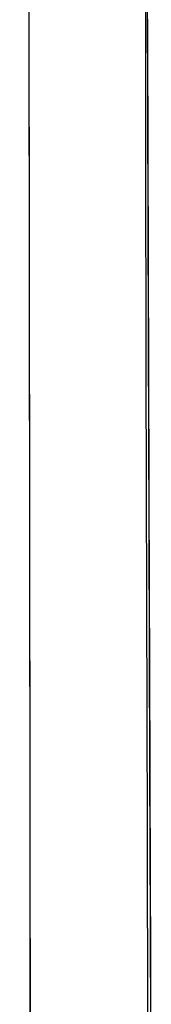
# Model space of a CAD drawing. Header units: metres. Extents: x 209848 to 209928, y 1182430 to 1182563.
# Tile 120 of 256: x 209852.8639 to 209852.9223, y 1182475.5746 to 1182476.0117. Entities that reach past the tile are written whole.
import ezdxf

# ---------------------------------------------------------------- set-up
doc = ezdxf.new("R2010")
doc.units = ezdxf.units.M
doc.header["$MEASUREMENT"] = 0
doc.linetypes.add('DGN Style 2', pattern=[15.036391, 9.021834, -6.014556])
doc.layers.get('0').update_dxf_attribs({"color": 254})

# ---------------------------------------------------------------- blocks, each defined once
blk = doc.blocks.new('*U2')
at = {"color": 40, "linetype": 'Continuous'}
for p, q in [((1.5757, -23.01766), (1.57603, -23.11567)), ((1.57603, -23.11567), (1.57635, -23.21357)), ((1.57635, -23.21357), (1.57666, -23.31139)), ((1.57666, -23.31139), (1.57699, -23.40903)), ((1.57699, -23.40903), (1.57733, -23.50666))]:
    blk.add_line(p, q, dxfattribs=at)
blk = doc.blocks.new('*U3')
at = {"color": 40, "linetype": 'Continuous'}
for p, q in [((1.57578, -23.03927), (1.57611, -23.13814)), ((1.57611, -23.13814), (1.57642, -23.23704)), ((1.57642, -23.23704), (1.57674, -23.33585)), ((1.57674, -23.33585), (1.57707, -23.43462)), ((1.57707, -23.43462), (1.57742, -23.53339))]:
    blk.add_line(p, q, dxfattribs=at)
blk = doc.blocks.new('*U4')
at = {"color": 40, "linetype": 'Continuous'}
for p, q in [((1.5755, -22.95996), (1.57584, -23.05849)), ((1.57584, -23.05849), (1.57617, -23.15694)), ((1.57617, -23.15694), (1.57648, -23.25571)), ((1.57648, -23.25571), (1.5768, -23.3541)), ((1.5768, -23.3541), (1.57714, -23.45281)), ((1.57714, -23.45281), (1.57748, -23.55127))]:
    blk.add_line(p, q, dxfattribs=at)
blk = doc.blocks.new('*U5')
at = {"color": 40, "linetype": 'Continuous'}
for p, q in [((1.57552, -22.96399), (1.57587, -23.06388)), ((1.57587, -23.06388), (1.57619, -23.16393)), ((1.57619, -23.16393), (1.5765, -23.26399)), ((1.5765, -23.26399), (1.57683, -23.36399)), ((1.57683, -23.36399), (1.57718, -23.46398)), ((1.57718, -23.46398), (1.57753, -23.56415))]:
    blk.add_line(p, q, dxfattribs=at)
blk = doc.blocks.new('*U6')
at = {"color": 40, "linetype": 'Continuous'}
for p, q in [((1.57575, -23.03155), (1.57609, -23.13342)), ((1.57609, -23.13342), (1.57641, -23.2353)), ((1.57641, -23.2353), (1.57674, -23.3371)), ((1.57674, -23.3371), (1.57709, -23.43885)), ((1.57709, -23.43885), (1.57744, -23.54065))]:
    blk.add_line(p, q, dxfattribs=at)
blk = doc.blocks.new('*U7')
at = {"color": 40, "linetype": 'Continuous'}
for p, q in [((1.57574, -23.02911), (1.57607, -23.12806)), ((1.57607, -23.12806), (1.57639, -23.22703)), ((1.57639, -23.22703), (1.57671, -23.32591)), ((1.57671, -23.32591), (1.57704, -23.42471)), ((1.57704, -23.42471), (1.57738, -23.5235))]:
    blk.add_line(p, q, dxfattribs=at)
blk = doc.blocks.new('*U8')
at = {"color": 40, "linetype": 'Continuous'}
for p, q in [((1.57548, -22.96078), (1.57585, -23.06579)), ((1.57585, -23.06579), (1.5762, -23.171)), ((1.5762, -23.171), (1.57652, -23.27613)), ((1.57652, -23.27613), (1.57686, -23.38113)), ((1.57686, -23.38113), (1.57723, -23.48593)), ((1.57723, -23.48593), (1.5776, -23.59081))]:
    blk.add_line(p, q, dxfattribs=at)
blk = doc.blocks.new('*U9')
at = {"color": 40, "linetype": 'Continuous'}
for p, q in [((1.57501, -23.00253), (1.57505, -23.10424)), ((1.57505, -23.10424), (1.5752, -23.20576)), ((1.5752, -23.20576), (1.57545, -23.30724)), ((1.57545, -23.30724), (1.57573, -23.40899)), ((1.57573, -23.40899), (1.57599, -23.5108))]:
    blk.add_line(p, q, dxfattribs=at)
blk = doc.blocks.new('ATTEMP')
at = {"color": 5, "linetype": 'Continuous', "flags": 128}
for points in [[(-6.98638, -24.84425), (-6.98647, -24.59893), (-6.98659, -24.35494), (-6.98673, -24.11232), (-6.98691, -23.87111), (-6.98712, -23.63135), (-6.98736, -23.39308), (-6.98765, -23.15631), (-6.98797, -22.91914), (-6.98835, -22.68104), (-6.98877, -22.44212), (-6.98923, -22.20248), (-6.98975, -21.9622), (-6.9903, -21.72135), (-6.9909, -21.48001), (-6.99153, -21.23823)], [(-6.98638, -24.84734), (-6.98647, -24.60228), (-6.98659, -24.35855), (-6.98673, -24.11618), (-6.9869, -23.87523), (-6.98711, -23.63572), (-6.98736, -23.39769), (-6.98764, -23.16117), (-6.98796, -22.9262), (-6.98833, -22.69279), (-6.98873, -22.46098), (-6.98918, -22.23077), (-6.98967, -22.00221), (-6.99019, -21.77529), (-6.99076, -21.55005), (-6.99135, -21.3265), (-6.99198, -21.10465)], [(-6.98638, -24.85196), (-6.98647, -24.60729), (-6.98658, -24.36395), (-6.98673, -24.12197), (-6.9869, -23.88139), (-6.98711, -23.64225), (-6.98735, -23.40459), (-6.98763, -23.16843), (-6.98795, -22.93381), (-6.98831, -22.70074), (-6.98872, -22.46927), (-6.98916, -22.2394), (-6.98965, -22.01116), (-6.99017, -21.78457), (-6.99073, -21.55964), (-6.99132, -21.3364), (-6.99195, -21.11485)], [(-6.98638, -24.84866), (-6.98647, -24.60371), (-6.98658, -24.36009), (-6.98673, -24.11784), (-6.9869, -23.87699), (-6.98711, -23.63759), (-6.98735, -23.39966), (-6.98764, -23.16325), (-6.98796, -22.92838), (-6.98832, -22.69507), (-6.98873, -22.46335), (-6.98918, -22.23324), (-6.98966, -22.00477), (-6.99019, -21.77795), (-6.99075, -21.55279), (-6.99134, -21.32933), (-6.99197, -21.10757)], [(-6.98638, -24.84939), (-6.98647, -24.60451), (-6.98658, -24.36095), (-6.98673, -24.11876), (-6.9869, -23.87797), (-6.98711, -23.63862), (-6.98735, -23.40076), (-6.98764, -23.1644), (-6.98796, -22.92958), (-6.98832, -22.69633), (-6.98873, -22.46466), (-6.98917, -22.23461), (-6.98966, -22.00619), (-6.99018, -21.77942), (-6.99074, -21.55432), (-6.99134, -21.3309), (-6.99196, -21.10919)], [(-6.98638, -24.85196), (-6.98647, -24.60729), (-6.98658, -24.36395), (-6.98673, -24.12197), (-6.9869, -23.88139), (-6.98711, -23.64225), (-6.98735, -23.40459), (-6.98763, -23.16843), (-6.98795, -22.93381), (-6.98831, -22.70074), (-6.98872, -22.46927), (-6.98916, -22.2394), (-6.98965, -22.01116), (-6.99017, -21.78457), (-6.99073, -21.55964), (-6.99132, -21.3364), (-6.99195, -21.11485)], [(-6.98638, -24.85042), (-6.98647, -24.60563), (-6.98658, -24.36215), (-6.98673, -24.12004), (-6.9869, -23.87934), (-6.98711, -23.64007), (-6.98735, -23.40229), (-6.98763, -23.16601), (-6.98796, -22.93127), (-6.98832, -22.6981), (-6.98872, -22.46651), (-6.98917, -22.23653), (-6.98965, -22.00818), (-6.99018, -21.78148), (-6.99074, -21.55645), (-6.99133, -21.3331), (-6.99196, -21.11146)], [(-6.98638, -24.85196), (-6.98647, -24.60729), (-6.98658, -24.36395), (-6.98673, -24.12197), (-6.9869, -23.88139), (-6.98711, -23.64225), (-6.98735, -23.40459), (-6.98763, -23.16843), (-6.98795, -22.93381), (-6.98831, -22.70074), (-6.98872, -22.46927), (-6.98916, -22.2394), (-6.98965, -22.01116), (-6.99017, -21.78457), (-6.99073, -21.55964), (-6.99132, -21.3364), (-6.99195, -21.11485)]]:
    blk.add_lwpolyline(points, dxfattribs=at)
at = {"color": 3, "linetype": 'Continuous'}
for name in ['*U9', '*U8', '*U7', '*U6', '*U4', '*U5', '*U3', '*U2']:
    blk.add_blockref(name, (-8.51117, 0), dxfattribs=at)

msp = doc.modelspace()

# ---------------------------------------------------------------- block references
at = {"color": 1, "linetype": 'DGN Style 2'}
msp.add_blockref('ATTEMP', (209859.85591, 1182499.06107), dxfattribs=at)

doc.saveas('drawing.dxf')
